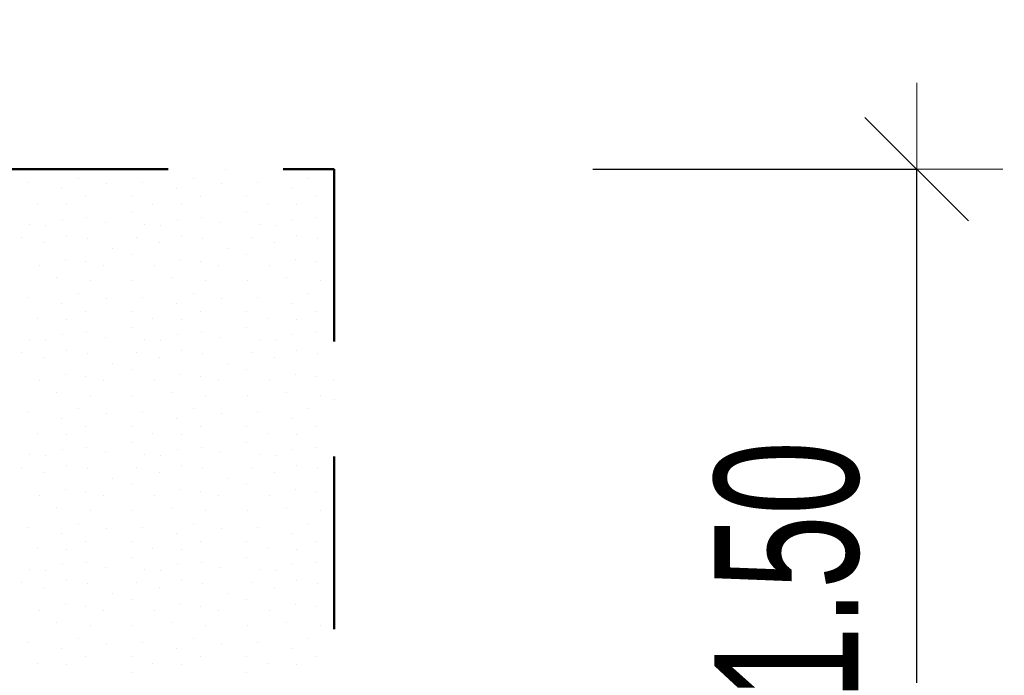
# Model space of a CAD drawing. Header units: millimetres. Extents: x -211955 to 157391, y -241491 to 94238.
# Tile 46 of 138: x -10774 to -9063, y -45472 to -44332. Entities that reach past the tile are written whole.
import ezdxf

# ---------------------------------------------------------------- set-up
doc = ezdxf.new("R2010")
doc.units = ezdxf.units.MM
doc.header["$PDMODE"] = 65
doc.linetypes.add('Cerchovana_1', pattern=[500, 300, -100, 0, -100])
doc.layers.add('XR$3$SITUACE - BOURÁNÍ_1', color=7, linetype='Continuous', lineweight=25)
doc.layers.add('XR$4$SITUACE - BOURÁNÍ - KOTY_1', color=7, linetype='Continuous', lineweight=25)
doc.styles.add('ARIALNARROW', font='ARIALN.TTF')
doc.dimstyles.new('DIMSTYLE_4', dxfattribs={"dimtxt": 250, "dimasz": 300, "dimexe": 0, "dimexo": 0, "dimgap": 125, "dimtad": 2, "dimlfac": 0.001, "dimrnd": 0.05, "dimzin": 4, "dimdsep": 46, "dimtxsty": 'ARIALNARROW', "dimblk1": 'ALL_ML_STRICH', "dimblk2": 'ALL_ML_STRICH', "dimsah": 1, "dimcen": 0, "dimclrd": 6, "dimclre": 6, "dimclrt": 6, "dimadec": 0, "dimazin": 0, "dimtfac": 1, "dimtdec": 0, "dimtix": 1, "dimtmove": 2, "dimatfit": 3, "dimfxl": 0, "dimtzin": 0, "dimlwd": 0, "dimlwe": 18, "dimarcsym": 0})
doc.dimstyles.new('DIMSTYLE_5', dxfattribs={"dimtxt": 250, "dimasz": 300, "dimexe": 0, "dimexo": 0, "dimgap": 125, "dimtad": 2, "dimlfac": 0.001, "dimrnd": 0.05, "dimzin": 4, "dimdsep": 46, "dimtxsty": 'ARIALNARROW', "dimblk1": 'ALL_ML_STRICH', "dimblk2": 'ALL_ML_STRICH', "dimsah": 1, "dimcen": 0, "dimclrd": 6, "dimclre": 6, "dimclrt": 6, "dimadec": 0, "dimazin": 0, "dimtfac": 1, "dimtdec": 0, "dimtix": 1, "dimtmove": 2, "dimatfit": 3, "dimfxl": 0, "dimtvp": 1.2, "dimtzin": 0, "dimlwd": 0, "dimlwe": 18, "dimarcsym": 0})

# ---------------------------------------------------------------- blocks, each defined once
blk = doc.blocks.new('VZOR_0')
at = {"layer": 'XR$3$SITUACE - BOURÁNÍ_1', "color": 204, "linetype": 'Continuous', "lineweight": 13}
for p, q in [((-10672, -44608.4), (-10672, -44608.4)), ((-10472, -44608.4), (-10472, -44608.4)), ((-10272, -44608.4), (-10272, -44608.4)), ((-10760.4, -44615.6), (-10760.4, -44615.6)), ((-10702.6, -44625.8), (-10702.6, -44625.8)), ((-10623.8, -44617.2), (-10623.8, -44617.2)), ((-10560.4, -44615.6), (-10560.4, -44615.6)), ((-10502.6, -44625.8), (-10502.6, -44625.8)), ((-10423.8, -44617.2), (-10423.8, -44617.2)), ((-10360.4, -44615.6), (-10360.4, -44615.6)), ((-10302.6, -44625.8), (-10302.6, -44625.8)), ((-10660, -44640), (-10660, -44640)), ((-10580, -44640), (-10580, -44640)), ((-10460, -44640), (-10460, -44640)), ((-10380, -44640), (-10380, -44640)), ((-10260, -44640), (-10260, -44640)), ((-10743.2, -44652.4), (-10743.2, -44652.4)), ((-10693.2, -44653), (-10693.2, -44653)), ((-10543.2, -44652.4), (-10543.2, -44652.4)), ((-10493.2, -44653), (-10493.2, -44653)), ((-10343.2, -44652.4), (-10343.2, -44652.4)), ((-10293.2, -44653), (-10293.2, -44653)), ((-10700, -44680), (-10700, -44680)), ((-10658.2, -44676.4), (-10658.2, -44676.4)), ((-10579.4, -44668), (-10579.4, -44668)), ((-10500, -44680), (-10500, -44680)), ((-10458.2, -44676.4), (-10458.2, -44676.4)), ((-10379.4, -44668), (-10379.4, -44668)), ((-10300, -44680), (-10300, -44680)), ((-10258.2, -44676.4), (-10258.2, -44676.4)), ((-10756.6, -44687.8), (-10756.6, -44687.8)), ((-10730.2, -44690), (-10730.2, -44690)), ((-10624.6, -44684.6), (-10624.6, -44684.6)), ((-10556.6, -44687.8), (-10556.6, -44687.8)), ((-10530.2, -44690), (-10530.2, -44690)), ((-10424.6, -44684.6), (-10424.6, -44684.6)), ((-10356.6, -44687.8), (-10356.6, -44687.8)), ((-10330.2, -44690), (-10330.2, -44690)), ((-10771.2, -44710.4), (-10771.2, -44710.4)), ((-10693, -44707), (-10693, -44707)), ((-10657.2, -44711.8), (-10657.2, -44711.8)), ((-10571.2, -44710.4), (-10571.2, -44710.4)), ((-10493, -44707), (-10493, -44707)), ((-10457.2, -44711.8), (-10457.2, -44711.8)), ((-10371.2, -44710.4), (-10371.2, -44710.4)), ((-10293, -44707), (-10293, -44707)), ((-10257.2, -44711.8), (-10257.2, -44711.8)), ((-10731.2, -44719.8), (-10731.2, -44719.8)), ((-10613, -44729.6), (-10613, -44729.6)), ((-10531.2, -44719.8), (-10531.2, -44719.8)), ((-10413, -44729.6), (-10413, -44729.6)), ((-10331.2, -44719.8), (-10331.2, -44719.8)), ((-10694.6, -44748.4), (-10694.6, -44748.4)), ((-10580, -44740), (-10580, -44740)), ((-10494.6, -44748.4), (-10494.6, -44748.4)), ((-10380, -44740), (-10380, -44740)), ((-10294.6, -44748.4), (-10294.6, -44748.4)), ((-10740, -44760), (-10740, -44760)), ((-10660.2, -44751.8), (-10660.2, -44751.8)), ((-10628, -44758.6), (-10628, -44758.6)), ((-10540, -44760), (-10540, -44760)), ((-10460.2, -44751.8), (-10460.2, -44751.8)), ((-10428, -44758.6), (-10428, -44758.6)), ((-10340, -44760), (-10340, -44760)), ((-10260.2, -44751.8), (-10260.2, -44751.8)), ((-10228, -44758.6), (-10228, -44758.6)), ((-10709.8, -44780.8), (-10709.8, -44780.8)), ((-10509.8, -44780.8), (-10509.8, -44780.8)), ((-10309.8, -44780.8), (-10309.8, -44780.8)), ((-10651.2, -44784.8), (-10651.2, -44784.8)), ((-10578.2, -44786), (-10578.2, -44786)), ((-10451.2, -44784.8), (-10451.2, -44784.8)), ((-10378.2, -44786), (-10378.2, -44786)), ((-10251.2, -44784.8), (-10251.2, -44784.8)), ((-10760.4, -44815.6), (-10760.4, -44815.6)), ((-10672, -44808.4), (-10672, -44808.4)), ((-10623.8, -44817.2), (-10623.8, -44817.2)), ((-10560.4, -44815.6), (-10560.4, -44815.6)), ((-10472, -44808.4), (-10472, -44808.4)), ((-10423.8, -44817.2), (-10423.8, -44817.2)), ((-10360.4, -44815.6), (-10360.4, -44815.6)), ((-10272, -44808.4), (-10272, -44808.4)), ((-10702.6, -44825.8), (-10702.6, -44825.8)), ((-10502.6, -44825.8), (-10502.6, -44825.8)), ((-10302.6, -44825.8), (-10302.6, -44825.8)), ((-10743.2, -44852.4), (-10743.2, -44852.4)), ((-10660, -44840), (-10660, -44840)), ((-10580, -44840), (-10580, -44840)), ((-10543.2, -44852.4), (-10543.2, -44852.4)), ((-10460, -44840), (-10460, -44840)), ((-10380, -44840), (-10380, -44840)), ((-10343.2, -44852.4), (-10343.2, -44852.4)), ((-10260, -44840), (-10260, -44840)), ((-10693.2, -44853), (-10693.2, -44853)), ((-10579.4, -44868), (-10579.4, -44868)), ((-10493.2, -44853), (-10493.2, -44853)), ((-10379.4, -44868), (-10379.4, -44868)), ((-10293.2, -44853), (-10293.2, -44853)), ((-10700, -44880), (-10700, -44880)), ((-10658.2, -44876.4), (-10658.2, -44876.4)), ((-10624.6, -44884.6), (-10624.6, -44884.6)), ((-10500, -44880), (-10500, -44880)), ((-10458.2, -44876.4), (-10458.2, -44876.4)), ((-10424.6, -44884.6), (-10424.6, -44884.6)), ((-10300, -44880), (-10300, -44880)), ((-10258.2, -44876.4), (-10258.2, -44876.4)), ((-10756.6, -44887.8), (-10756.6, -44887.8)), ((-10730.2, -44890), (-10730.2, -44890)), ((-10556.6, -44887.8), (-10556.6, -44887.8)), ((-10530.2, -44890), (-10530.2, -44890)), ((-10356.6, -44887.8), (-10356.6, -44887.8)), ((-10330.2, -44890), (-10330.2, -44890)), ((-10771.2, -44910.4), (-10771.2, -44910.4)), ((-10731.2, -44919.8), (-10731.2, -44919.8)), ((-10693, -44907), (-10693, -44907)), ((-10657.2, -44911.8), (-10657.2, -44911.8)), ((-10571.2, -44910.4), (-10571.2, -44910.4)), ((-10531.2, -44919.8), (-10531.2, -44919.8)), ((-10493, -44907), (-10493, -44907)), ((-10457.2, -44911.8), (-10457.2, -44911.8)), ((-10371.2, -44910.4), (-10371.2, -44910.4)), ((-10331.2, -44919.8), (-10331.2, -44919.8)), ((-10293, -44907), (-10293, -44907)), ((-10257.2, -44911.8), (-10257.2, -44911.8)), ((-10613, -44929.6), (-10613, -44929.6)), ((-10413, -44929.6), (-10413, -44929.6)), ((-10694.6, -44948.4), (-10694.6, -44948.4)), ((-10660.2, -44951.8), (-10660.2, -44951.8)), ((-10580, -44940), (-10580, -44940)), ((-10494.6, -44948.4), (-10494.6, -44948.4)), ((-10460.2, -44951.8), (-10460.2, -44951.8)), ((-10380, -44940), (-10380, -44940)), ((-10294.6, -44948.4), (-10294.6, -44948.4)), ((-10260.2, -44951.8), (-10260.2, -44951.8)), ((-10740, -44960), (-10740, -44960)), ((-10628, -44958.6), (-10628, -44958.6)), ((-10540, -44960), (-10540, -44960)), ((-10428, -44958.6), (-10428, -44958.6)), ((-10340, -44960), (-10340, -44960)), ((-10228, -44958.6), (-10228, -44958.6)), ((-10709.8, -44980.8), (-10709.8, -44980.8)), ((-10651.2, -44984.8), (-10651.2, -44984.8)), ((-10578.2, -44986), (-10578.2, -44986)), ((-10509.8, -44980.8), (-10509.8, -44980.8)), ((-10451.2, -44984.8), (-10451.2, -44984.8)), ((-10378.2, -44986), (-10378.2, -44986)), ((-10309.8, -44980.8), (-10309.8, -44980.8)), ((-10251.2, -44984.8), (-10251.2, -44984.8)), ((-10760.4, -45015.6), (-10760.4, -45015.6)), ((-10672, -45008.4), (-10672, -45008.4)), ((-10623.8, -45017.2), (-10623.8, -45017.2)), ((-10560.4, -45015.6), (-10560.4, -45015.6)), ((-10472, -45008.4), (-10472, -45008.4)), ((-10423.8, -45017.2), (-10423.8, -45017.2)), ((-10360.4, -45015.6), (-10360.4, -45015.6)), ((-10272, -45008.4), (-10272, -45008.4)), ((-10702.6, -45025.8), (-10702.6, -45025.8)), ((-10660, -45040), (-10660, -45040)), ((-10580, -45040), (-10580, -45040)), ((-10502.6, -45025.8), (-10502.6, -45025.8)), ((-10460, -45040), (-10460, -45040)), ((-10380, -45040), (-10380, -45040)), ((-10302.6, -45025.8), (-10302.6, -45025.8)), ((-10260, -45040), (-10260, -45040)), ((-10743.2, -45052.4), (-10743.2, -45052.4)), ((-10693.2, -45053), (-10693.2, -45053)), ((-10543.2, -45052.4), (-10543.2, -45052.4)), ((-10493.2, -45053), (-10493.2, -45053)), ((-10343.2, -45052.4), (-10343.2, -45052.4)), ((-10293.2, -45053), (-10293.2, -45053)), ((-10579.4, -45068), (-10579.4, -45068)), ((-10379.4, -45068), (-10379.4, -45068)), ((-10756.6, -45087.8), (-10756.6, -45087.8)), ((-10730.2, -45090), (-10730.2, -45090)), ((-10700, -45080), (-10700, -45080)), ((-10658.2, -45076.4), (-10658.2, -45076.4)), ((-10624.6, -45084.6), (-10624.6, -45084.6)), ((-10556.6, -45087.8), (-10556.6, -45087.8)), ((-10530.2, -45090), (-10530.2, -45090)), ((-10500, -45080), (-10500, -45080)), ((-10458.2, -45076.4), (-10458.2, -45076.4)), ((-10424.6, -45084.6), (-10424.6, -45084.6)), ((-10356.6, -45087.8), (-10356.6, -45087.8)), ((-10330.2, -45090), (-10330.2, -45090)), ((-10300, -45080), (-10300, -45080)), ((-10258.2, -45076.4), (-10258.2, -45076.4)), ((-10693, -45107), (-10693, -45107)), ((-10493, -45107), (-10493, -45107)), ((-10293, -45107), (-10293, -45107)), ((-10771.2, -45110.4), (-10771.2, -45110.4)), ((-10731.2, -45119.8), (-10731.2, -45119.8)), ((-10657.2, -45111.8), (-10657.2, -45111.8)), ((-10571.2, -45110.4), (-10571.2, -45110.4)), ((-10531.2, -45119.8), (-10531.2, -45119.8)), ((-10457.2, -45111.8), (-10457.2, -45111.8)), ((-10371.2, -45110.4), (-10371.2, -45110.4)), ((-10331.2, -45119.8), (-10331.2, -45119.8)), ((-10257.2, -45111.8), (-10257.2, -45111.8)), ((-10613, -45129.6), (-10613, -45129.6)), ((-10580, -45140), (-10580, -45140)), ((-10413, -45129.6), (-10413, -45129.6)), ((-10380, -45140), (-10380, -45140)), ((-10740, -45160), (-10740, -45160)), ((-10694.6, -45148.4), (-10694.6, -45148.4)), ((-10660.2, -45151.8), (-10660.2, -45151.8)), ((-10628, -45158.6), (-10628, -45158.6)), ((-10540, -45160), (-10540, -45160)), ((-10494.6, -45148.4), (-10494.6, -45148.4)), ((-10460.2, -45151.8), (-10460.2, -45151.8)), ((-10428, -45158.6), (-10428, -45158.6)), ((-10340, -45160), (-10340, -45160)), ((-10294.6, -45148.4), (-10294.6, -45148.4)), ((-10260.2, -45151.8), (-10260.2, -45151.8)), ((-10228, -45158.6), (-10228, -45158.6)), ((-10709.8, -45180.8), (-10709.8, -45180.8)), ((-10651.2, -45184.8), (-10651.2, -45184.8)), ((-10578.2, -45186), (-10578.2, -45186)), ((-10509.8, -45180.8), (-10509.8, -45180.8)), ((-10451.2, -45184.8), (-10451.2, -45184.8)), ((-10378.2, -45186), (-10378.2, -45186)), ((-10309.8, -45180.8), (-10309.8, -45180.8)), ((-10251.2, -45184.8), (-10251.2, -45184.8)), ((-10672, -45208.4), (-10672, -45208.4)), ((-10472, -45208.4), (-10472, -45208.4)), ((-10272, -45208.4), (-10272, -45208.4)), ((-10760.4, -45215.6), (-10760.4, -45215.6)), ((-10702.6, -45225.8), (-10702.6, -45225.8)), ((-10623.8, -45217.2), (-10623.8, -45217.2)), ((-10560.4, -45215.6), (-10560.4, -45215.6)), ((-10502.6, -45225.8), (-10502.6, -45225.8)), ((-10423.8, -45217.2), (-10423.8, -45217.2)), ((-10360.4, -45215.6), (-10360.4, -45215.6)), ((-10302.6, -45225.8), (-10302.6, -45225.8)), ((-10660, -45240), (-10660, -45240)), ((-10580, -45240), (-10580, -45240)), ((-10460, -45240), (-10460, -45240)), ((-10380, -45240), (-10380, -45240)), ((-10260, -45240), (-10260, -45240)), ((-10743.2, -45252.4), (-10743.2, -45252.4)), ((-10693.2, -45253), (-10693.2, -45253)), ((-10543.2, -45252.4), (-10543.2, -45252.4)), ((-10493.2, -45253), (-10493.2, -45253)), ((-10343.2, -45252.4), (-10343.2, -45252.4)), ((-10293.2, -45253), (-10293.2, -45253)), ((-10700, -45280), (-10700, -45280)), ((-10658.2, -45276.4), (-10658.2, -45276.4)), ((-10579.4, -45268), (-10579.4, -45268)), ((-10500, -45280), (-10500, -45280)), ((-10458.2, -45276.4), (-10458.2, -45276.4)), ((-10379.4, -45268), (-10379.4, -45268)), ((-10300, -45280), (-10300, -45280)), ((-10258.2, -45276.4), (-10258.2, -45276.4)), ((-10756.6, -45287.8), (-10756.6, -45287.8)), ((-10730.2, -45290), (-10730.2, -45290)), ((-10624.6, -45284.6), (-10624.6, -45284.6)), ((-10556.6, -45287.8), (-10556.6, -45287.8)), ((-10530.2, -45290), (-10530.2, -45290)), ((-10424.6, -45284.6), (-10424.6, -45284.6)), ((-10356.6, -45287.8), (-10356.6, -45287.8)), ((-10330.2, -45290), (-10330.2, -45290)), ((-10771.2, -45310.4), (-10771.2, -45310.4)), ((-10693, -45307), (-10693, -45307)), ((-10657.2, -45311.8), (-10657.2, -45311.8)), ((-10571.2, -45310.4), (-10571.2, -45310.4)), ((-10493, -45307), (-10493, -45307)), ((-10457.2, -45311.8), (-10457.2, -45311.8)), ((-10371.2, -45310.4), (-10371.2, -45310.4)), ((-10293, -45307), (-10293, -45307)), ((-10257.2, -45311.8), (-10257.2, -45311.8)), ((-10731.2, -45319.8), (-10731.2, -45319.8)), ((-10613, -45329.6), (-10613, -45329.6)), ((-10531.2, -45319.8), (-10531.2, -45319.8)), ((-10413, -45329.6), (-10413, -45329.6)), ((-10331.2, -45319.8), (-10331.2, -45319.8)), ((-10694.6, -45348.4), (-10694.6, -45348.4)), ((-10580, -45340), (-10580, -45340)), ((-10494.6, -45348.4), (-10494.6, -45348.4)), ((-10380, -45340), (-10380, -45340)), ((-10294.6, -45348.4), (-10294.6, -45348.4)), ((-10740, -45360), (-10740, -45360)), ((-10660.2, -45351.8), (-10660.2, -45351.8)), ((-10628, -45358.6), (-10628, -45358.6)), ((-10540, -45360), (-10540, -45360)), ((-10460.2, -45351.8), (-10460.2, -45351.8)), ((-10428, -45358.6), (-10428, -45358.6)), ((-10340, -45360), (-10340, -45360)), ((-10260.2, -45351.8), (-10260.2, -45351.8)), ((-10228, -45358.6), (-10228, -45358.6)), ((-10709.8, -45380.8), (-10709.8, -45380.8)), ((-10509.8, -45380.8), (-10509.8, -45380.8)), ((-10309.8, -45380.8), (-10309.8, -45380.8)), ((-10651.2, -45384.8), (-10651.2, -45384.8)), ((-10578.2, -45386), (-10578.2, -45386)), ((-10451.2, -45384.8), (-10451.2, -45384.8)), ((-10378.2, -45386), (-10378.2, -45386)), ((-10251.2, -45384.8), (-10251.2, -45384.8)), ((-10760.4, -45415.6), (-10760.4, -45415.6)), ((-10672, -45408.4), (-10672, -45408.4)), ((-10623.8, -45417.2), (-10623.8, -45417.2)), ((-10560.4, -45415.6), (-10560.4, -45415.6)), ((-10472, -45408.4), (-10472, -45408.4)), ((-10423.8, -45417.2), (-10423.8, -45417.2)), ((-10360.4, -45415.6), (-10360.4, -45415.6)), ((-10272, -45408.4), (-10272, -45408.4)), ((-10702.6, -45425.8), (-10702.6, -45425.8)), ((-10502.6, -45425.8), (-10502.6, -45425.8)), ((-10302.6, -45425.8), (-10302.6, -45425.8)), ((-10660, -45440), (-10660, -45440)), ((-10580, -45440), (-10580, -45440)), ((-10460, -45440), (-10460, -45440)), ((-10380, -45440), (-10380, -45440)), ((-10260, -45440), (-10260, -45440)), ((-10743.2, -45452.4), (-10743.2, -45452.4)), ((-10693.2, -45453), (-10693.2, -45453)), ((-10579.4, -45468), (-10579.4, -45468)), ((-10543.2, -45452.4), (-10543.2, -45452.4)), ((-10493.2, -45453), (-10493.2, -45453)), ((-10379.4, -45468), (-10379.4, -45468)), ((-10343.2, -45452.4), (-10343.2, -45452.4)), ((-10293.2, -45453), (-10293.2, -45453))]:
    blk.add_line(p, q, dxfattribs=at)
blk = doc.blocks.new('ALL_ML_STRICH')
at = {"color": 0, "linetype": 'ByBlock', "lineweight": -2}
for p, q in [((0, -0.5), (0, 0.5)), ((-0.3, -0.3), (0.3, 0.3)), ((-1, 0), (0.5, 0))]:
    blk.add_line(p, q, dxfattribs=at)
blk = doc.blocks.new('*D22')
at = {"layer": 'DEFPOINTS', "color": 6, "linetype": 'Continuous', "lineweight": 18}
for p in [(-10963, -40830.5), (-10227.8, -44591.7), (-10963, -45078.9)]:
    blk.add_point(p, dxfattribs=at)
at = {"layer": 'XR$4$SITUACE - BOURÁNÍ - KOTY_1', "color": 6, "linetype": 'Continuous', "lineweight": -2}
for p, q in [((-10963, -42754.3), (-10963, -40830.5)), ((-10963, -40830.5), (-10227.8, -40830.5)), ((-10227.8, -42762.4), (-10227.8, -40830.5))]:
    blk.add_line(p, q, dxfattribs=at)
at = {"layer": 'XR$4$SITUACE - BOURÁNÍ - KOTY_1', "color": 6, "linetype": 'Continuous', "lineweight": 18, "xscale": 300, "yscale": 300, "zscale": 300, "rotation": 180}
blk.add_blockref('ALL_ML_STRICH', (-10963, -40830.5), dxfattribs=at)
at = {"layer": 'XR$4$SITUACE - BOURÁNÍ - KOTY_1', "color": 6, "linetype": 'Continuous', "lineweight": 18, "xscale": 300, "yscale": 300, "zscale": 300}
blk.add_blockref('ALL_ML_STRICH', (-10227.8, -40830.5), dxfattribs=at)
at = {"layer": 'XR$4$SITUACE - BOURÁNÍ - KOTY_1', "color": 6, "linetype": 'Continuous', "lineweight": 18, "insert": (-10551.4, -40605.5), "char_height": 250, "width": 811.429, "attachment_point": 5, "style": 'ARIALNARROW'}
blk.add_mtext('\\W0.81;\\A1;{0.75}', dxfattribs=at)
blk = doc.blocks.new('*D23')
at = {"layer": 'DEFPOINTS', "color": 6, "linetype": 'Continuous', "lineweight": 18}
for p in [(-10227.8, -40830.5), (-10227.8, -44591.7), (-3382.8, -46076.7)]:
    blk.add_point(p, dxfattribs=at)
at = {"layer": 'XR$4$SITUACE - BOURÁNÍ - KOTY_1', "color": 6, "linetype": 'Continuous', "lineweight": -2}
for p, q in [((-10227.8, -42762.4), (-10227.8, -40830.5)), ((-10227.8, -40830.5), (-3382.8, -40830.5)), ((-3382.8, -42837.3), (-3382.8, -40830.5))]:
    blk.add_line(p, q, dxfattribs=at)
at = {"layer": 'XR$4$SITUACE - BOURÁNÍ - KOTY_1', "color": 6, "linetype": 'Continuous', "lineweight": 18, "xscale": 300, "yscale": 300, "zscale": 300, "rotation": 180}
blk.add_blockref('ALL_ML_STRICH', (-10227.8, -40830.5), dxfattribs=at)
at = {"layer": 'XR$4$SITUACE - BOURÁNÍ - KOTY_1', "color": 6, "linetype": 'Continuous', "lineweight": 18, "xscale": 300, "yscale": 300, "zscale": 300}
blk.add_blockref('ALL_ML_STRICH', (-3382.8, -40830.5), dxfattribs=at)
at = {"layer": 'XR$4$SITUACE - BOURÁNÍ - KOTY_1', "color": 6, "linetype": 'Continuous', "lineweight": 18, "insert": (-6761.3, -40605.5), "char_height": 250, "width": 811.429, "attachment_point": 5, "style": 'ARIALNARROW'}
blk.add_mtext('\\W0.81;\\A1;{6.85}', dxfattribs=at)
blk = doc.blocks.new('*D36')
at = {"layer": 'DEFPOINTS', "color": 6, "linetype": 'Continuous', "lineweight": 18}
for p in [(-10227.8, -44591.7), (-10227.8, -46076.7), (-9214.8, -46076.7)]:
    blk.add_point(p, dxfattribs=at)
at = {"layer": 'XR$4$SITUACE - BOURÁNÍ - KOTY_1', "color": 6, "linetype": 'Continuous', "lineweight": -2}
for p, q in [((-9777.9, -44591.7), (-9214.8, -44591.7)), ((-9214.8, -46076.7), (-9214.8, -44591.7)), ((-9214.8, -46076.7), (-9214.8, -46076.7))]:
    blk.add_line(p, q, dxfattribs=at)
at = {"layer": 'XR$4$SITUACE - BOURÁNÍ - KOTY_1', "color": 6, "linetype": 'Continuous', "lineweight": 18, "xscale": 300, "yscale": 300, "zscale": 300}
for p, rotation in [((-9214.8, -44591.7), 90), ((-9214.8, -46076.7), 270)]:
    blk.add_blockref('ALL_ML_STRICH', p, dxfattribs=dict(at, rotation=rotation))
at = {"layer": 'XR$4$SITUACE - BOURÁNÍ - KOTY_1', "color": 6, "linetype": 'Continuous', "lineweight": 18, "insert": (-9439.8, -45290.2), "char_height": 250, "width": 811.429, "attachment_point": 5, "rotation": 90, "style": 'ARIALNARROW'}
blk.add_mtext('\\W0.81;\\A1;{1.50}', dxfattribs=at)

msp = doc.modelspace()

# ---------------------------------------------------------------- linework, layer by layer
at = {"layer": 'XR$3$SITUACE - BOURÁNÍ_1', "color": 204, "linetype": 'Cerchovana_1', "lineweight": 50}
for p, q in [((-18817.849, -44591.677), (-10227.849, -44591.677)), ((-10227.849, -44591.677), (-10227.849, -46076.677))]:
    msp.add_line(p, q, dxfattribs=at)

# ---------------------------------------------------------------- block references
at = {"layer": 'XR$3$SITUACE - BOURÁNÍ_1', "color": 204, "linetype": 'Continuous', "lineweight": 13}
msp.add_blockref('VZOR_0', (0, 0), dxfattribs=at)

# ---------------------------------------------------------------- dimensions: what is measured, and where the dimension line sits
at = {"layer": 'XR$4$SITUACE - BOURÁNÍ - KOTY_1', "color": 6, "linetype": 'Continuous', "lineweight": 18}
for base, p1, p2, dimstyle, picture, middle in [((-10227.849, -40830.484), (-10962.983, -42754.314), (-10227.849, -42762.361), 'DIMSTYLE_5', '*D22', (-10551.416, -40605.484)), ((-3382.849105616, -40830.484458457), (-10227.849105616, -42762.36102365), (-3382.849105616, -42837.291973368), 'DIMSTYLE_4', '*D23', (-6761.349105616, -40605.484458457))]:
    dim = msp.add_linear_dim(base=base, p1=p1, p2=p2, dimstyle=dimstyle, override={"dimpost": '<>', "dimclrd": 6, "dimclre": 6, "dimclrt": 6, "dimlwd": 0, "dimlwe": 18}, dxfattribs=at)
    dim.commit()
    dim.dimension.update_dxf_attribs({"geometry": picture, "text_midpoint": middle, "dimtype": 160})
dim = msp.add_linear_dim(base=(-9214.830822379, -44591.676696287), p1=(-9214.830822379, -46076.676696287), p2=(-9777.858968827, -44591.676696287), angle=90, dimstyle='DIMSTYLE_4', override={"dimpost": '<>', "dimclrd": 6, "dimclre": 6, "dimclrt": 6, "dimlwd": 0, "dimlwe": 18}, dxfattribs=at)
dim.commit()
dim.dimension.update_dxf_attribs({"geometry": '*D36', "text_midpoint": (-9439.830822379, -45290.176696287), "dimtype": 160})

doc.saveas('drawing.dxf')
